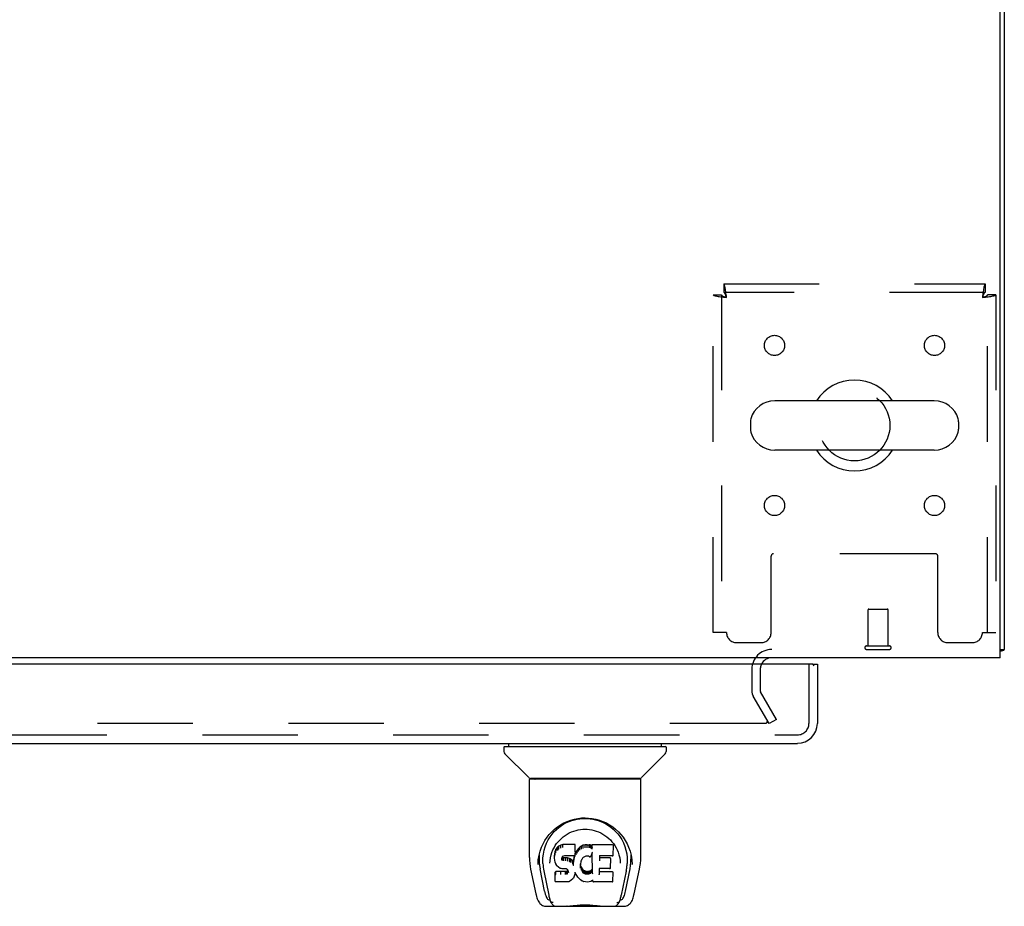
# Model space of a CAD drawing. Header units: inches. Extents: x 0 to 215, y 0 to 139.
# Tile 57 of 111: x 93 to 105, y 105 to 116. Entities that reach past the tile are written whole.
import ezdxf

# ---------------------------------------------------------------- set-up
doc = ezdxf.new("R2010")
doc.units = ezdxf.units.IN
doc.header["$LTSCALE"] = 11.804375
doc.header["$MEASUREMENT"] = 0
doc.linetypes.add('HIDDEN', pattern=[0.2, 0.1, -0.1])
doc.layers.get('0').update_dxf_attribs({"linetype": 'CONTINUOUS'})
doc.layers.add('DEFAULT_2', color=8, linetype='HIDDEN')
doc.layers.add('DOOR_ASSEMBLY', color=7, linetype='CONTINUOUS')

msp = doc.modelspace()

# ---------------------------------------------------------------- linework, layer by layer
at = {"color": 3, "linetype": 'Continuous'}
for p, q in [((104.798, 107.816), (104.798, 131.704)), ((104.85, 131.57), (104.85, 107.92)), ((104.798, 107.816), (64.652, 107.816))]:
    msp.add_line(p, q, dxfattribs=at)
at = {"color": 7, "linetype": 'Continuous'}
for p, q in [((103.984, 110.997), (102.009, 110.997)), ((101.709, 110.735), (101.709, 110.647)), ((104.284, 110.735), (104.284, 110.647)), ((103.984, 110.385), (102.009, 110.385)), ((104.798, 107.92), (104.85, 107.92))]:
    msp.add_line(p, q, dxfattribs=at)
at = {"color": 3, "linetype": 'Continuous'}
for points in [[(104.798, 107.9), (104.798, 107.9), (104.802, 107.901), (104.807, 107.902), (104.811, 107.903), (104.815, 107.904)], [(104.815, 107.904), (104.822, 107.906), (104.826, 107.907), (104.829, 107.907), (104.832, 107.908), (104.835, 107.909), (104.838, 107.91), (104.841, 107.911), (104.843, 107.911), (104.845, 107.912), (104.847, 107.914), (104.848, 107.915), (104.849, 107.916), (104.85, 107.917), (104.85, 107.919), (104.85, 107.92)]]:
    msp.add_lwpolyline(points, dxfattribs=at)
at = {"color": 7, "linetype": 'Continuous'}
for centre, radius, start, end in [((102.996, 110.691), 0.562, 32.9567, 147.0433), ((102.009, 110.691), 0.306, 90, 164.3697), ((103.984, 110.691), 0.306, 15.6303, 90), ((101.852, 110.735), 0.144, 164.3697, 180), ((104.14, 110.735), 0.144, 0, 15.6303), ((101.852, 110.647), 0.144, 180, 195.6303), ((104.14, 110.647), 0.144, 344.3697, 360), ((102.009, 110.691), 0.306, 195.6303, 270), ((103.984, 110.691), 0.306, 270, 344.3697), ((102.996, 110.691), 0.562, 212.956, 327.044)]:
    msp.add_arc(centre, radius, start, end, dxfattribs=at)
at = {"color": 3, "linetype": 'Continuous'}
msp.add_arc((101.972, 107.674), 0.142, 90, 153.5334, dxfattribs=at)
at = {"layer": 'DEFAULT_2', "color": 8, "linetype": 'HIDDEN'}
for p, q in [((101.38, 112.441), (104.612, 112.441)), ((101.38, 112.441), (101.38, 112.337)), ((104.612, 112.337), (101.38, 112.337)), ((104.612, 112.441), (104.612, 112.337)), ((101.246, 112.307), (101.35, 112.307)), ((101.246, 108.129), (101.246, 112.307)), ((101.35, 112.307), (101.35, 108.129)), ((104.746, 112.307), (104.642, 112.307)), ((104.642, 108.129), (104.642, 112.307)), ((104.746, 112.307), (104.746, 108.129)), ((101.965, 108.129), (101.965, 109.074)), ((103.997, 109.104), (101.995, 109.104)), ((104.027, 108.129), (104.027, 109.074)), ((103.164, 107.963), (103.164, 108.41)), ((103.174, 108.42), (103.402, 108.42)), ((103.412, 107.963), (103.412, 108.41)), ((101.413, 108.129), (101.246, 108.129)), ((104.579, 108.129), (104.746, 108.129)), ((101.538, 108.004), (101.84, 108.004)), ((103.146, 107.963), (103.43, 107.963)), ((104.152, 108.004), (104.454, 108.004)), ((103.146, 107.92), (103.43, 107.92)), ((101.725, 107.674), (101.725, 107.412)), ((101.829, 107.674), (101.829, 107.412)), ((101.94, 107.003), (101.743, 107.343)), ((102.03, 107.055), (101.834, 107.395)), ((101.894, 107.003), (67.557, 107.003)), ((102.03, 107.055), (101.94, 107.003))]:
    msp.add_line(p, q, dxfattribs=at)
for points in [[(101.413, 112.274), (101.411, 112.293), (101.408, 112.311), (101.406, 112.329), (101.404, 112.346), (101.401, 112.363), (101.399, 112.378), (101.397, 112.392), (101.394, 112.405), (101.392, 112.415), (101.39, 112.424), (101.387, 112.432), (101.385, 112.437), (101.382, 112.44), (101.38, 112.441)], [(101.413, 112.274), (101.411, 112.281), (101.408, 112.288), (101.406, 112.295), (101.404, 112.301), (101.401, 112.308), (101.399, 112.313), (101.397, 112.319), (101.394, 112.323), (101.392, 112.327), (101.39, 112.331), (101.387, 112.333), (101.385, 112.335), (101.382, 112.337), (101.38, 112.337)], [(104.612, 112.441), (104.61, 112.44), (104.607, 112.437), (104.605, 112.432), (104.603, 112.424), (104.6, 112.415), (104.598, 112.405), (104.596, 112.392), (104.593, 112.378), (104.591, 112.363), (104.589, 112.346), (104.586, 112.329), (104.584, 112.311), (104.581, 112.293), (104.579, 112.274)], [(104.612, 112.337), (104.61, 112.337), (104.607, 112.335), (104.605, 112.333), (104.603, 112.331), (104.6, 112.327), (104.598, 112.323), (104.596, 112.319), (104.593, 112.313), (104.591, 112.308), (104.589, 112.301), (104.586, 112.295), (104.584, 112.288), (104.581, 112.281), (104.579, 112.274)], [(101.246, 112.307), (101.247, 112.305), (101.25, 112.302), (101.256, 112.3), (101.263, 112.298), (101.272, 112.295), (101.283, 112.293), (101.295, 112.291), (101.309, 112.288), (101.324, 112.286), (101.341, 112.283), (101.358, 112.281), (101.376, 112.279), (101.394, 112.276), (101.413, 112.274)], [(101.35, 112.307), (101.351, 112.305), (101.352, 112.302), (101.354, 112.3), (101.356, 112.298), (101.36, 112.295), (101.364, 112.293), (101.369, 112.291), (101.374, 112.288), (101.38, 112.286), (101.386, 112.283), (101.392, 112.281), (101.399, 112.279), (101.406, 112.276), (101.413, 112.274)], [(104.579, 112.274), (104.598, 112.276), (104.616, 112.279), (104.634, 112.281), (104.652, 112.283), (104.668, 112.286), (104.683, 112.288), (104.697, 112.291), (104.71, 112.293), (104.721, 112.295), (104.73, 112.298), (104.737, 112.3), (104.742, 112.302), (104.745, 112.305), (104.746, 112.307)], [(104.579, 112.274), (104.586, 112.276), (104.593, 112.279), (104.6, 112.281), (104.606, 112.283), (104.613, 112.286), (104.618, 112.288), (104.624, 112.291), (104.628, 112.293), (104.632, 112.295), (104.636, 112.298), (104.639, 112.3), (104.641, 112.302), (104.642, 112.305), (104.642, 112.307)], [(101.914, 107.021), (101.914, 107.02), (101.913, 107.018), (101.913, 107.017), (101.912, 107.015), (101.912, 107.013), (101.911, 107.012), (101.909, 107.01), (101.908, 107.009), (101.907, 107.008), (101.905, 107.007), (101.903, 107.006), (101.902, 107.005), (101.9, 107.004), (101.898, 107.004), (101.896, 107.004), (101.894, 107.003)], [(101.911, 107.029), (101.912, 107.027), (101.913, 107.025), (101.913, 107.024), (101.914, 107.022), (101.914, 107.021)]]:
    msp.add_lwpolyline(points, dxfattribs=at)
for centre, radius in [((102.007, 111.681), 0.125), ((103.986, 111.681), 0.125), ((102.996, 110.691), 0.438), ((102.007, 109.701), 0.125), ((103.986, 109.701), 0.125)]:
    msp.add_circle(centre, radius, dxfattribs=at)
for centre, radius, start, end in [((101.995, 109.074), 0.03, 90, 180), ((103.997, 109.074), 0.03, 0, 90), ((103.174, 108.41), 0.01, 90, 180), ((103.402, 108.41), 0.01, 0, 90), ((101.538, 108.129), 0.125, 180, 270), ((101.84, 108.129), 0.125, 270, 360), ((104.152, 108.129), 0.125, 180, 270), ((104.454, 108.129), 0.125, 270, 360), ((103.146, 107.942), 0.0215, 90, 270), ((103.43, 107.942), 0.0215, 270, 90), ((101.972, 107.674), 0.246, 90, 180), ((101.972, 107.674), 0.142, 153.5334, 180), ((101.862, 107.412), 0.137, 180, 210), ((101.862, 107.412), 0.033, 180, 210)]:
    msp.add_arc(centre, radius, start, end, dxfattribs=at)
at = {"layer": 'DOOR_ASSEMBLY', "color": 3, "linetype": 'Continuous'}
for p, q in [((102.476, 107.737), (66.642, 107.737)), ((102.538, 107.737), (102.538, 107.005)), ((66.597, 106.758), (102.291, 106.758))]:
    msp.add_line(p, q, dxfattribs=at)
at = {"layer": 'DOOR_ASSEMBLY', "color": 8, "linetype": 'HIDDEN'}
for p, q in [((102.434, 107.005), (102.434, 107.737)), ((66.597, 106.862), (102.291, 106.862))]:
    msp.add_line(p, q, dxfattribs=at)
at = {"layer": 'DOOR_ASSEMBLY', "color": 7, "linetype": 'Continuous'}
for p, q in [((102.476, 107.737), (102.538, 107.737)), ((98.718, 106.719), (98.718, 106.758)), ((100.608, 106.719), (100.608, 106.758)), ((98.659, 106.711), (98.659, 106.656)), ((98.667, 106.719), (100.659, 106.719)), ((98.965, 106.334), (98.67, 106.628)), ((100.36, 106.334), (100.655, 106.628)), ((100.667, 106.711), (100.667, 106.656)), ((98.974, 105.346), (98.974, 106.309)), ((100.344, 106.317), (98.982, 106.317)), ((100.339, 106.325), (98.986, 106.325)), ((99.048, 106.325), (99.046, 106.321)), ((99.046, 106.321), (99.046, 106.321)), ((100.28, 106.321), (100.277, 106.325)), ((100.28, 106.321), (100.28, 106.321)), ((100.352, 105.346), (100.352, 106.309)), ((99.23, 105.6), (99.255, 105.635)), ((99.387, 105.506), (99.361, 105.498)), ((99.539, 105.506), (99.387, 105.506)), ((99.387, 105.469), (99.387, 105.506)), ((99.541, 105.451), (99.539, 105.506)), ((99.539, 105.471), (99.539, 105.506)), ((99.688, 105.504), (99.664, 105.502)), ((99.688, 105.504), (99.712, 105.504)), ((99.688, 105.468), (99.688, 105.504)), ((99.725, 105.502), (99.712, 105.504)), ((99.712, 105.467), (99.712, 105.504)), ((100.014, 105.518), (100.031, 105.493)), ((99.287, 105.398), (99.286, 105.373)), ((99.292, 105.423), (99.287, 105.398)), ((99.288, 105.364), (99.287, 105.398)), ((99.302, 105.448), (99.292, 105.423)), ((99.293, 105.388), (99.292, 105.423)), ((99.317, 105.47), (99.302, 105.448)), ((99.302, 105.413), (99.302, 105.448)), ((99.327, 105.479), (99.317, 105.47)), ((99.317, 105.434), (99.317, 105.47)), ((99.338, 105.487), (99.327, 105.479)), ((99.327, 105.443), (99.327, 105.479)), ((99.361, 105.498), (99.338, 105.487)), ((99.338, 105.451), (99.338, 105.487)), ((99.361, 105.461), (99.361, 105.498)), ((99.539, 105.392), (99.537, 105.378)), ((99.542, 105.398), (99.538, 105.39)), ((99.54, 105.417), (99.539, 105.392)), ((99.539, 105.392), (99.539, 105.392)), ((99.54, 105.417), (99.541, 105.451)), ((99.553, 105.419), (99.542, 105.398)), ((99.542, 105.363), (99.542, 105.398)), ((99.566, 105.438), (99.553, 105.419)), ((99.553, 105.383), (99.553, 105.419)), ((99.581, 105.456), (99.566, 105.438)), ((99.567, 105.402), (99.566, 105.438)), ((99.598, 105.472), (99.581, 105.456)), ((99.582, 105.42), (99.581, 105.456)), ((99.618, 105.487), (99.598, 105.472)), ((99.599, 105.436), (99.598, 105.472)), ((99.641, 105.497), (99.618, 105.487)), ((99.618, 105.45), (99.618, 105.487)), ((99.664, 105.502), (99.641, 105.497)), ((99.641, 105.46), (99.641, 105.497)), ((99.664, 105.465), (99.664, 105.502)), ((99.688, 105.466), (99.688, 105.468)), ((99.712, 105.466), (99.712, 105.467)), ((99.724, 105.465), (99.725, 105.502)), ((99.737, 105.498), (99.725, 105.502)), ((99.751, 105.404), (99.735, 105.364)), ((99.75, 105.49), (99.737, 105.498)), ((99.737, 105.461), (99.737, 105.498)), ((99.998, 105.504), (99.749, 105.504)), ((99.75, 105.454), (99.749, 105.504)), ((99.752, 105.405), (99.751, 105.405)), ((99.751, 105.405), (99.751, 105.405)), ((99.751, 105.405), (99.751, 105.404)), ((99.755, 105.151), (99.751, 105.404)), ((99.753, 105.41), (99.752, 105.409)), ((99.752, 105.409), (99.752, 105.407)), ((99.752, 105.407), (99.752, 105.406)), ((99.752, 105.406), (99.752, 105.406)), ((99.752, 105.406), (99.752, 105.405)), ((99.752, 105.405), (99.752, 105.405)), ((99.753, 105.412), (99.753, 105.41)), ((100.012, 105.379), (100.014, 105.487)), ((100.219, 105.424), (100.232, 105.373)), ((99.081, 105.261), (99.084, 105.319)), ((99.081, 105.262), (99.081, 105.261)), ((99.084, 105.319), (99.093, 105.373)), ((99.095, 105.379), (99.094, 105.324)), ((99.142, 105.272), (99.144, 105.246)), ((99.227, 105.275), (99.227, 105.275)), ((99.286, 105.339), (99.286, 105.373)), ((99.286, 105.339), (99.286, 105.339)), ((99.288, 105.314), (99.286, 105.339)), ((99.292, 105.289), (99.288, 105.314)), ((99.288, 105.314), (99.288, 105.314)), ((99.301, 105.266), (99.292, 105.289)), ((99.292, 105.289), (99.292, 105.289)), ((99.315, 105.245), (99.301, 105.266)), ((99.301, 105.266), (99.301, 105.266)), ((99.376, 105.341), (99.375, 105.327)), ((99.378, 105.355), (99.376, 105.341)), ((99.376, 105.321), (99.376, 105.339)), ((99.377, 105.316), (99.378, 105.351)), ((99.38, 105.358), (99.378, 105.354)), ((99.38, 105.347), (99.378, 105.351)), ((99.383, 105.36), (99.38, 105.358)), ((99.384, 105.345), (99.38, 105.347)), ((99.38, 105.311), (99.38, 105.347)), ((99.394, 105.364), (99.383, 105.36)), ((99.396, 105.341), (99.384, 105.345)), ((99.384, 105.308), (99.384, 105.345)), ((99.408, 105.365), (99.394, 105.364)), ((99.395, 105.303), (99.396, 105.305)), ((99.419, 105.342), (99.396, 105.341)), ((99.396, 105.305), (99.396, 105.341)), ((99.521, 105.365), (99.408, 105.365)), ((99.408, 105.365), (99.408, 105.365)), ((99.444, 105.341), (99.419, 105.342)), ((99.419, 105.305), (99.419, 105.342)), ((99.419, 105.304), (99.419, 105.305)), ((99.443, 105.303), (99.444, 105.304)), ((99.469, 105.335), (99.444, 105.341)), ((99.444, 105.304), (99.444, 105.341)), ((99.481, 105.33), (99.469, 105.335)), ((99.469, 105.298), (99.469, 105.335)), ((99.492, 105.322), (99.481, 105.33)), ((99.481, 105.293), (99.481, 105.33)), ((99.511, 105.304), (99.492, 105.322)), ((99.492, 105.285), (99.492, 105.322)), ((99.51, 105.268), (99.511, 105.304)), ((99.52, 105.289), (99.511, 105.304)), ((99.521, 105.365), (99.52, 105.365)), ((99.523, 105.331), (99.52, 105.289)), ((99.52, 105.253), (99.52, 105.289)), ((99.532, 105.366), (99.521, 105.365)), ((99.527, 105.354), (99.523, 105.331)), ((99.524, 105.297), (99.523, 105.331)), ((99.53, 105.366), (99.527, 105.354)), ((99.528, 105.319), (99.527, 105.354)), ((99.537, 105.378), (99.533, 105.366)), ((99.534, 105.341), (99.533, 105.367)), ((99.537, 105.378), (99.537, 105.378)), ((99.605, 105.266), (99.604, 105.24)), ((99.609, 105.292), (99.605, 105.266)), ((99.606, 105.262), (99.605, 105.267)), ((99.605, 105.228), (99.606, 105.262)), ((99.608, 105.251), (99.606, 105.262)), ((99.613, 105.303), (99.609, 105.292)), ((99.618, 105.314), (99.612, 105.303)), ((99.632, 105.336), (99.618, 105.314)), ((99.639, 105.345), (99.632, 105.336)), ((99.648, 105.351), (99.639, 105.345)), ((99.672, 105.361), (99.648, 105.351)), ((99.683, 105.364), (99.672, 105.361)), ((99.694, 105.363), (99.682, 105.364)), ((99.705, 105.361), (99.694, 105.363)), ((99.717, 105.356), (99.705, 105.361)), ((99.998, 105.365), (99.84, 105.365)), ((99.841, 105.365), (99.84, 105.306)), ((99.967, 105.341), (99.84, 105.341)), ((99.979, 105.22), (99.98, 105.328)), ((100.096, 105.306), (100.098, 105.275)), ((100.098, 105.275), (100.098, 105.275)), ((100.231, 105.379), (100.231, 105.324)), ((100.244, 105.261), (100.244, 105.262)), ((98.989, 105.202), (99.054, 104.897)), ((99.162, 104.929), (99.106, 105.206)), ((99.152, 105.181), (99.214, 104.878)), ((99.3, 105.173), (99.292, 105.165)), ((99.294, 105.052), (99.292, 105.165)), ((99.362, 105.173), (99.3, 105.173)), ((99.3, 105.136), (99.3, 105.173)), ((99.315, 105.245), (99.315, 105.244)), ((99.333, 105.226), (99.315, 105.244)), ((99.354, 105.212), (99.333, 105.226)), ((99.333, 105.226), (99.333, 105.226)), ((99.367, 105.208), (99.354, 105.212)), ((99.354, 105.212), (99.354, 105.212)), ((99.422, 105.174), (99.362, 105.173)), ((99.362, 105.136), (99.362, 105.173)), ((99.38, 105.206), (99.367, 105.208)), ((99.367, 105.208), (99.367, 105.208)), ((99.427, 105.205), (99.38, 105.206)), ((99.436, 105.175), (99.422, 105.174)), ((99.422, 105.137), (99.422, 105.174)), ((99.427, 105.205), (99.428, 105.206)), ((99.434, 105.205), (99.427, 105.205)), ((99.439, 105.203), (99.434, 105.205)), ((99.44, 105.177), (99.436, 105.175)), ((99.436, 105.138), (99.436, 105.175)), ((99.444, 105.199), (99.439, 105.203)), ((99.445, 105.182), (99.44, 105.177)), ((99.441, 105.141), (99.44, 105.177)), ((99.448, 105.195), (99.444, 105.199)), ((99.451, 105.189), (99.445, 105.182)), ((99.445, 105.145), (99.445, 105.182)), ((99.454, 105.183), (99.448, 105.195)), ((99.454, 105.157), (99.453, 105.183)), ((99.456, 105.169), (99.454, 105.183)), ((99.456, 105.163), (99.455, 105.173)), ((99.522, 105.246), (99.521, 105.247)), ((99.539, 105.15), (99.532, 105.126)), ((99.539, 105.161), (99.539, 105.162)), ((99.539, 105.16), (99.539, 105.161)), ((99.539, 105.161), (99.539, 105.161)), ((99.539, 105.159), (99.539, 105.16)), ((99.539, 105.16), (99.539, 105.16)), ((99.54, 105.158), (99.539, 105.15)), ((99.539, 105.15), (99.539, 105.15)), ((99.56, 105.122), (99.54, 105.158)), ((99.618, 105.227), (99.608, 105.251)), ((99.608, 105.216), (99.608, 105.251)), ((99.617, 105.191), (99.618, 105.227)), ((99.63, 105.204), (99.618, 105.227)), ((99.638, 105.195), (99.63, 105.204)), ((99.63, 105.169), (99.63, 105.204)), ((99.648, 105.186), (99.638, 105.195)), ((99.638, 105.159), (99.638, 105.195)), ((99.647, 105.15), (99.648, 105.186)), ((99.658, 105.18), (99.648, 105.186)), ((99.657, 105.143), (99.658, 105.18)), ((99.669, 105.175), (99.658, 105.18)), ((99.681, 105.173), (99.669, 105.175)), ((99.669, 105.138), (99.669, 105.175)), ((99.681, 105.173), (99.693, 105.172)), ((99.681, 105.136), (99.681, 105.173)), ((99.706, 105.174), (99.693, 105.172)), ((99.694, 105.136), (99.693, 105.172)), ((99.718, 105.178), (99.706, 105.174)), ((99.706, 105.137), (99.706, 105.174)), ((99.729, 105.183), (99.718, 105.178)), ((99.718, 105.141), (99.718, 105.178)), ((99.739, 105.191), (99.729, 105.183)), ((99.729, 105.147), (99.729, 105.183)), ((99.74, 105.154), (99.739, 105.191)), ((99.758, 105.143), (99.757, 105.144)), ((99.839, 105.209), (99.838, 105.135)), ((99.967, 105.209), (99.839, 105.209)), ((99.999, 105.17), (99.839, 105.17)), ((100.007, 105.053), (100.009, 105.159)), ((100.172, 105.178), (100.111, 104.878)), ((100.163, 104.929), (100.22, 105.206)), ((100.271, 104.897), (100.336, 105.202)), ((99.301, 105.044), (99.294, 105.051)), ((99.447, 105.044), (99.301, 105.044)), ((99.301, 105.044), (99.301, 105.044)), ((99.362, 105.136), (99.362, 105.135)), ((99.422, 105.137), (99.422, 105.135)), ((99.46, 105.046), (99.447, 105.044)), ((99.472, 105.05), (99.46, 105.046)), ((99.492, 105.064), (99.472, 105.05)), ((99.472, 105.05), (99.472, 105.05)), ((99.51, 105.082), (99.492, 105.064)), ((99.492, 105.064), (99.492, 105.064)), ((99.517, 105.092), (99.51, 105.082)), ((99.51, 105.082), (99.51, 105.082)), ((99.518, 105.092), (99.517, 105.092)), ((99.523, 105.103), (99.518, 105.092)), ((99.532, 105.126), (99.523, 105.103)), ((99.523, 105.103), (99.523, 105.103)), ((99.532, 105.126), (99.532, 105.126)), ((99.573, 105.103), (99.56, 105.122)), ((99.56, 105.122), (99.56, 105.122)), ((99.588, 105.086), (99.573, 105.103)), ((99.573, 105.103), (99.573, 105.103)), ((99.605, 105.071), (99.588, 105.086)), ((99.588, 105.086), (99.588, 105.086)), ((99.624, 105.057), (99.605, 105.071)), ((99.605, 105.071), (99.605, 105.071)), ((99.634, 105.052), (99.624, 105.057)), ((99.624, 105.057), (99.624, 105.057)), ((99.645, 105.048), (99.634, 105.052)), ((99.634, 105.052), (99.634, 105.052)), ((99.667, 105.043), (99.645, 105.048)), ((99.69, 105.04), (99.667, 105.043)), ((99.681, 105.135), (99.681, 105.136)), ((99.713, 105.043), (99.69, 105.04)), ((99.69, 105.041), (99.69, 105.04)), ((99.694, 105.134), (99.694, 105.136)), ((99.735, 105.05), (99.713, 105.043)), ((99.754, 105.061), (99.735, 105.05)), ((99.735, 105.05), (99.735, 105.05)), ((99.759, 105.061), (99.754, 105.061)), ((99.759, 105.053), (99.759, 105.061)), ((99.999, 105.044), (99.768, 105.044)), ((99.221, 104.821), (99.228, 104.821)), ((99.228, 104.821), (99.231, 104.812)), ((99.232, 104.809), (99.231, 104.812)), ((100.093, 104.809), (100.095, 104.812)), ((100.095, 104.812), (100.097, 104.821)), ((100.097, 104.821), (100.104, 104.821)), ((99.178, 104.742), (100.147, 104.742)), ((99.392, 104.742), (99.416, 104.743)), ((99.44, 104.742), (99.438, 104.744)), ((99.885, 104.742), (99.887, 104.744))]:
    msp.add_line(p, q, dxfattribs=at)
for points in [[(99.045, 106.32), (99.044, 106.319), (99.044, 106.318), (99.043, 106.318), (99.043, 106.317), (99.044, 106.317)], [(99.046, 106.321), (99.045, 106.32), (99.045, 106.32)], [(100.281, 106.32), (100.28, 106.32), (100.28, 106.321)], [(100.282, 106.317), (100.282, 106.317), (100.282, 106.318), (100.282, 106.318), (100.281, 106.319), (100.281, 106.32)], [(99.093, 105.373), (99.106, 105.424), (99.123, 105.472), (99.143, 105.516), (99.166, 105.558), (99.192, 105.596), (99.22, 105.632), (99.251, 105.665), (99.284, 105.696), (99.32, 105.725), (99.359, 105.751), (99.4, 105.773), (99.442, 105.793), (99.486, 105.809), (99.53, 105.821), (99.575, 105.829), (99.619, 105.835), (99.663, 105.836), (99.707, 105.834), (99.751, 105.829), (99.795, 105.821), (99.84, 105.809), (99.883, 105.793), (99.926, 105.773), (99.966, 105.75), (100.005, 105.725), (100.041, 105.696), (100.075, 105.665), (100.105, 105.632), (100.133, 105.596), (100.159, 105.558), (100.182, 105.516), (100.202, 105.472), (100.219, 105.424)], [(99.311, 105.694), (99.34, 105.719), (99.371, 105.741), (99.402, 105.761)], [(99.402, 105.761), (99.434, 105.777), (99.466, 105.792), (99.498, 105.804)], [(99.498, 105.804), (99.531, 105.813), (99.564, 105.821), (99.596, 105.826), (99.629, 105.829), (99.662, 105.83), (99.694, 105.829), (99.727, 105.826), (99.759, 105.821), (99.791, 105.814)], [(99.791, 105.814), (99.824, 105.805), (99.856, 105.793), (99.888, 105.779)], [(99.888, 105.779), (99.92, 105.762), (99.951, 105.743), (99.982, 105.721), (100.011, 105.697), (100.04, 105.669), (100.067, 105.638), (100.093, 105.604), (100.116, 105.567), (100.137, 105.526), (100.155, 105.483), (100.168, 105.438), (100.178, 105.391), (100.183, 105.344)], [(99.255, 105.635), (99.282, 105.666), (99.311, 105.694)], [(99.294, 105.493), (99.311, 105.518), (99.33, 105.541), (99.349, 105.562), (99.37, 105.583), (99.393, 105.602), (99.417, 105.619), (99.442, 105.635), (99.468, 105.65), (99.495, 105.662), (99.522, 105.672), (99.551, 105.681), (99.579, 105.687), (99.607, 105.692), (99.635, 105.695), (99.662, 105.695), (99.69, 105.695), (99.718, 105.692), (99.746, 105.687), (99.774, 105.681), (99.802, 105.673), (99.83, 105.662), (99.857, 105.65), (99.884, 105.635), (99.909, 105.619), (99.932, 105.602), (99.955, 105.583), (99.976, 105.563), (99.996, 105.541), (100.014, 105.518)], [(99.142, 105.272), (99.141, 105.296), (99.142, 105.342), (99.147, 105.389), (99.156, 105.435), (99.17, 105.48), (99.187, 105.523), (99.207, 105.563), (99.23, 105.6)], [(99.235, 105.342), (99.243, 105.377), (99.253, 105.409), (99.265, 105.439)], [(99.265, 105.439), (99.279, 105.467), (99.294, 105.493)], [(99.293, 105.388), (99.293, 105.388), (99.293, 105.388), (99.294, 105.387), (99.294, 105.387), (99.294, 105.387), (99.295, 105.387)], [(99.303, 105.412), (99.303, 105.412), (99.303, 105.412), (99.303, 105.412), (99.303, 105.411), (99.304, 105.411), (99.304, 105.411)], [(99.317, 105.434), (99.317, 105.433), (99.318, 105.433), (99.318, 105.433), (99.318, 105.433), (99.318, 105.433), (99.319, 105.432)], [(99.327, 105.443), (99.327, 105.443), (99.327, 105.442), (99.327, 105.442), (99.328, 105.442), (99.328, 105.442), (99.328, 105.442)], [(99.338, 105.45), (99.338, 105.45), (99.338, 105.45), (99.338, 105.45), (99.339, 105.45), (99.339, 105.449), (99.339, 105.449)], [(99.361, 105.461), (99.361, 105.461), (99.361, 105.46), (99.361, 105.46), (99.361, 105.46), (99.362, 105.46), (99.362, 105.46)], [(99.387, 105.469), (99.387, 105.469), (99.387, 105.469), (99.387, 105.468), (99.387, 105.468), (99.387, 105.468), (99.387, 105.468)], [(99.538, 105.469), (99.538, 105.469), (99.538, 105.469), (99.538, 105.468), (99.537, 105.468), (99.537, 105.468), (99.537, 105.468)], [(99.539, 105.392), (99.539, 105.392), (99.538, 105.392), (99.538, 105.392), (99.538, 105.391), (99.537, 105.391), (99.537, 105.391)], [(99.54, 105.417), (99.54, 105.416), (99.54, 105.416), (99.539, 105.416), (99.539, 105.416), (99.539, 105.415), (99.538, 105.415)], [(99.555, 105.382), (99.555, 105.382), (99.554, 105.382), (99.554, 105.382), (99.554, 105.383), (99.554, 105.383), (99.553, 105.383)], [(99.568, 105.401), (99.568, 105.401), (99.568, 105.401), (99.567, 105.402), (99.567, 105.402), (99.567, 105.402), (99.567, 105.402)], [(99.583, 105.419), (99.583, 105.419), (99.583, 105.419), (99.582, 105.419), (99.582, 105.419), (99.582, 105.42), (99.582, 105.42)], [(99.6, 105.435), (99.6, 105.435), (99.6, 105.435), (99.599, 105.435), (99.599, 105.436), (99.599, 105.436), (99.599, 105.436)], [(99.619, 105.449), (99.619, 105.449), (99.619, 105.449), (99.619, 105.449), (99.619, 105.45), (99.619, 105.45), (99.618, 105.45)], [(99.641, 105.459), (99.641, 105.459), (99.641, 105.459), (99.641, 105.459), (99.641, 105.459), (99.641, 105.46), (99.641, 105.46)], [(99.665, 105.464), (99.665, 105.464), (99.664, 105.464), (99.664, 105.464), (99.664, 105.465), (99.664, 105.465), (99.664, 105.465)], [(99.724, 105.464), (99.724, 105.464), (99.724, 105.464), (99.724, 105.464), (99.724, 105.465), (99.724, 105.465), (99.724, 105.465)], [(99.736, 105.46), (99.736, 105.46), (99.737, 105.46), (99.737, 105.46), (99.737, 105.461), (99.737, 105.461), (99.737, 105.461)], [(99.752, 105.466), (99.752, 105.466), (99.751, 105.466), (99.751, 105.466), (99.751, 105.466), (99.751, 105.467), (99.751, 105.467)], [(99.752, 105.449), (99.752, 105.45), (99.752, 105.45), (99.751, 105.451), (99.751, 105.451), (99.751, 105.452), (99.751, 105.452)], [(99.751, 105.404), (99.751, 105.404), (99.751, 105.404)], [(99.751, 105.404), (99.751, 105.404), (99.751, 105.404), (99.751, 105.404)], [(100.031, 105.493), (100.046, 105.467), (100.06, 105.439)], [(100.06, 105.439), (100.072, 105.41), (100.082, 105.377), (100.091, 105.342), (100.096, 105.306)], [(98.974, 105.346), (98.974, 105.312), (98.978, 105.273), (98.983, 105.233), (98.989, 105.202)], [(99.094, 105.324), (99.095, 105.29), (99.099, 105.246), (99.106, 105.206)], [(99.227, 105.275), (99.229, 105.305), (99.235, 105.342)], [(99.286, 105.339), (99.286, 105.339), (99.287, 105.338), (99.287, 105.338), (99.287, 105.338), (99.288, 105.338), (99.288, 105.338)], [(99.288, 105.364), (99.288, 105.363), (99.288, 105.363), (99.288, 105.363), (99.289, 105.362), (99.289, 105.362), (99.29, 105.362)], [(99.288, 105.314), (99.288, 105.314), (99.288, 105.314), (99.288, 105.313), (99.289, 105.313), (99.289, 105.313), (99.29, 105.313)], [(99.292, 105.289), (99.292, 105.289), (99.293, 105.289), (99.293, 105.289), (99.293, 105.288), (99.294, 105.288)], [(99.301, 105.266), (99.302, 105.265), (99.302, 105.265), (99.303, 105.265), (99.303, 105.265)], [(99.373, 105.326), (99.374, 105.326), (99.374, 105.326), (99.375, 105.326), (99.375, 105.327), (99.375, 105.327), (99.375, 105.327)], [(99.374, 105.34), (99.375, 105.34), (99.375, 105.34), (99.376, 105.341), (99.376, 105.341), (99.376, 105.341), (99.376, 105.341)], [(99.374, 105.32), (99.374, 105.32), (99.375, 105.32), (99.375, 105.32), (99.375, 105.32), (99.376, 105.32), (99.376, 105.321)], [(99.375, 105.314), (99.376, 105.314), (99.376, 105.314), (99.376, 105.315), (99.377, 105.315), (99.377, 105.315), (99.377, 105.315)], [(99.376, 105.354), (99.377, 105.354), (99.377, 105.354), (99.378, 105.354), (99.378, 105.354), (99.378, 105.354)], [(99.378, 105.358), (99.379, 105.358), (99.379, 105.358), (99.38, 105.358), (99.38, 105.358)], [(99.379, 105.31), (99.379, 105.31), (99.379, 105.31), (99.379, 105.31), (99.38, 105.311), (99.38, 105.311), (99.38, 105.311)], [(99.382, 105.361), (99.382, 105.36), (99.382, 105.36), (99.383, 105.36), (99.383, 105.36)], [(99.383, 105.307), (99.383, 105.307), (99.383, 105.307), (99.383, 105.307), (99.384, 105.307), (99.384, 105.308), (99.384, 105.308)], [(99.394, 105.364), (99.394, 105.364), (99.394, 105.364), (99.394, 105.364)], [(99.468, 105.297), (99.468, 105.297), (99.468, 105.298), (99.468, 105.298), (99.468, 105.298), (99.468, 105.298), (99.469, 105.298)], [(99.48, 105.292), (99.48, 105.292), (99.48, 105.292), (99.481, 105.292), (99.481, 105.293), (99.481, 105.293), (99.481, 105.293)], [(99.491, 105.284), (99.491, 105.284), (99.491, 105.284), (99.491, 105.285), (99.492, 105.285), (99.492, 105.285), (99.492, 105.285)], [(99.508, 105.266), (99.509, 105.266), (99.509, 105.267), (99.509, 105.267), (99.51, 105.267), (99.51, 105.267), (99.51, 105.268)], [(99.526, 105.295), (99.525, 105.295), (99.525, 105.295), (99.525, 105.296), (99.524, 105.296), (99.524, 105.296), (99.524, 105.297)], [(99.53, 105.318), (99.529, 105.318), (99.529, 105.318), (99.528, 105.318), (99.528, 105.318), (99.528, 105.319), (99.528, 105.319)], [(99.532, 105.366), (99.532, 105.366), (99.532, 105.366), (99.532, 105.366), (99.531, 105.366)], [(99.533, 105.366), (99.533, 105.366), (99.533, 105.366), (99.532, 105.366)], [(99.536, 105.34), (99.535, 105.34), (99.535, 105.34), (99.534, 105.34), (99.534, 105.341), (99.534, 105.341), (99.534, 105.341)], [(99.537, 105.378), (99.537, 105.378), (99.537, 105.378), (99.536, 105.377), (99.536, 105.377), (99.535, 105.377)], [(99.544, 105.362), (99.544, 105.362), (99.543, 105.362), (99.543, 105.362), (99.543, 105.362), (99.542, 105.363), (99.542, 105.363)], [(99.605, 105.266), (99.605, 105.266), (99.605, 105.266), (99.605, 105.266), (99.604, 105.265), (99.604, 105.265), (99.603, 105.265)], [(99.609, 105.292), (99.609, 105.292), (99.608, 105.291), (99.608, 105.291), (99.608, 105.291), (99.607, 105.291)], [(99.612, 105.303), (99.612, 105.303), (99.612, 105.303), (99.612, 105.303), (99.611, 105.303), (99.611, 105.303)], [(99.618, 105.314), (99.618, 105.314), (99.617, 105.314), (99.617, 105.314), (99.616, 105.314)], [(99.632, 105.336), (99.632, 105.336), (99.632, 105.336), (99.631, 105.336), (99.631, 105.336), (99.63, 105.336)], [(99.639, 105.345), (99.639, 105.345), (99.639, 105.345), (99.638, 105.345), (99.638, 105.345)], [(99.648, 105.351), (99.648, 105.351), (99.648, 105.351), (99.647, 105.351)], [(99.672, 105.361), (99.671, 105.361), (99.671, 105.361), (99.671, 105.361)], [(99.683, 105.364), (99.682, 105.364), (99.682, 105.364), (99.682, 105.364)], [(99.694, 105.363), (99.694, 105.363), (99.694, 105.364), (99.694, 105.364)], [(99.705, 105.361), (99.705, 105.361), (99.705, 105.361), (99.706, 105.361)], [(99.717, 105.356), (99.717, 105.356), (99.719, 105.355), (99.721, 105.355), (99.723, 105.355), (99.725, 105.356), (99.727, 105.356), (99.729, 105.357), (99.731, 105.358), (99.733, 105.36), (99.734, 105.362), (99.735, 105.363), (99.735, 105.364)], [(99.717, 105.357), (99.717, 105.356), (99.717, 105.356), (99.717, 105.356)], [(99.838, 105.303), (99.838, 105.303), (99.838, 105.303), (99.839, 105.304), (99.839, 105.304), (99.839, 105.304), (99.839, 105.304)], [(99.839, 105.365), (99.839, 105.365), (99.839, 105.365), (99.84, 105.365), (99.84, 105.365), (99.84, 105.365), (99.84, 105.365)], [(99.998, 105.365), (99.999, 105.365), (100.001, 105.365), (100.004, 105.366), (100.006, 105.367), (100.008, 105.368), (100.009, 105.37), (100.01, 105.372), (100.011, 105.374), (100.012, 105.377), (100.012, 105.379)], [(100.172, 105.178), (100.173, 105.182), (100.174, 105.184), (100.174, 105.187), (100.175, 105.19), (100.175, 105.193), (100.176, 105.196), (100.176, 105.199), (100.177, 105.202), (100.177, 105.205), (100.178, 105.208), (100.178, 105.212), (100.179, 105.215), (100.179, 105.219), (100.179, 105.222), (100.18, 105.226), (100.18, 105.23), (100.181, 105.233), (100.181, 105.237), (100.181, 105.241), (100.182, 105.245), (100.183, 105.272)], [(100.183, 105.344), (100.185, 105.296), (100.183, 105.272)], [(100.22, 105.206), (100.226, 105.246), (100.23, 105.29), (100.231, 105.324)], [(100.232, 105.373), (100.241, 105.319), (100.244, 105.261)], [(100.336, 105.202), (100.342, 105.232), (100.348, 105.272), (100.351, 105.312), (100.352, 105.346)], [(99.144, 105.246), (99.145, 105.226), (99.149, 105.202), (99.152, 105.181)], [(99.315, 105.244), (99.315, 105.244), (99.316, 105.244), (99.316, 105.244), (99.316, 105.244), (99.317, 105.244)], [(99.333, 105.226), (99.333, 105.226), (99.334, 105.226), (99.334, 105.226), (99.334, 105.226)], [(99.354, 105.212), (99.355, 105.212), (99.355, 105.213), (99.355, 105.213)], [(99.367, 105.208), (99.367, 105.208), (99.367, 105.208), (99.367, 105.208)], [(99.38, 105.206), (99.38, 105.206), (99.38, 105.206), (99.38, 105.206)], [(99.434, 105.205), (99.434, 105.205), (99.434, 105.205), (99.434, 105.205)], [(99.439, 105.203), (99.439, 105.203), (99.44, 105.203), (99.44, 105.203)], [(99.441, 105.141), (99.441, 105.14), (99.441, 105.14), (99.441, 105.14), (99.442, 105.14), (99.442, 105.14), (99.442, 105.139)], [(99.444, 105.199), (99.444, 105.199), (99.444, 105.199), (99.445, 105.199), (99.445, 105.199)], [(99.445, 105.146), (99.446, 105.145), (99.446, 105.145), (99.446, 105.145), (99.446, 105.145), (99.447, 105.144), (99.447, 105.144)], [(99.448, 105.195), (99.448, 105.195), (99.448, 105.194), (99.449, 105.194), (99.449, 105.194)], [(99.454, 105.183), (99.454, 105.183), (99.454, 105.182), (99.455, 105.182), (99.455, 105.182), (99.456, 105.182)], [(99.454, 105.157), (99.454, 105.157), (99.454, 105.156), (99.454, 105.156), (99.455, 105.156), (99.455, 105.156), (99.455, 105.156)], [(99.456, 105.169), (99.456, 105.169), (99.456, 105.169), (99.457, 105.168), (99.457, 105.168), (99.458, 105.168), (99.458, 105.168)], [(99.456, 105.163), (99.456, 105.163), (99.456, 105.162), (99.456, 105.162), (99.457, 105.162), (99.457, 105.162), (99.458, 105.162)], [(99.521, 105.247), (99.521, 105.249), (99.521, 105.25), (99.52, 105.251), (99.52, 105.252)], [(99.539, 105.15), (99.539, 105.15), (99.539, 105.149), (99.539, 105.149), (99.538, 105.149), (99.538, 105.149), (99.537, 105.149)], [(99.539, 105.162), (99.539, 105.162), (99.539, 105.163)], [(99.54, 105.158), (99.54, 105.158), (99.54, 105.158), (99.54, 105.158), (99.54, 105.159), (99.54, 105.159), (99.539, 105.159), (99.539, 105.159)], [(99.54, 105.158), (99.54, 105.158), (99.54, 105.158), (99.54, 105.158), (99.54, 105.158)], [(99.604, 105.24), (99.604, 105.24), (99.604, 105.239), (99.604, 105.239), (99.603, 105.239), (99.603, 105.239), (99.602, 105.239)], [(99.605, 105.228), (99.605, 105.227), (99.605, 105.227), (99.605, 105.227), (99.604, 105.227), (99.604, 105.226), (99.603, 105.226)], [(99.608, 105.215), (99.608, 105.215), (99.607, 105.215), (99.607, 105.215), (99.607, 105.214), (99.606, 105.214), (99.606, 105.214)], [(99.617, 105.191), (99.617, 105.191), (99.617, 105.191), (99.617, 105.19), (99.616, 105.19), (99.616, 105.19), (99.616, 105.19)], [(99.628, 105.167), (99.629, 105.167), (99.629, 105.167), (99.629, 105.168), (99.629, 105.168), (99.63, 105.168), (99.63, 105.168)], [(99.636, 105.157), (99.637, 105.158), (99.637, 105.158), (99.637, 105.158), (99.637, 105.158), (99.638, 105.158), (99.638, 105.159)], [(99.646, 105.149), (99.646, 105.149), (99.647, 105.149), (99.647, 105.149), (99.647, 105.15), (99.647, 105.15), (99.647, 105.15)], [(99.657, 105.142), (99.657, 105.142), (99.657, 105.142), (99.657, 105.142), (99.657, 105.143), (99.657, 105.143), (99.657, 105.143)], [(99.668, 105.137), (99.668, 105.137), (99.668, 105.137), (99.668, 105.138), (99.669, 105.138), (99.669, 105.138), (99.669, 105.138)], [(99.718, 105.14), (99.718, 105.14), (99.718, 105.14), (99.718, 105.141), (99.718, 105.141), (99.718, 105.141), (99.718, 105.141)], [(99.73, 105.145), (99.73, 105.146), (99.73, 105.146), (99.73, 105.146), (99.729, 105.146), (99.729, 105.147), (99.729, 105.147)], [(99.755, 105.188), (99.754, 105.189), (99.753, 105.189), (99.753, 105.19), (99.752, 105.191), (99.751, 105.191), (99.75, 105.192), (99.75, 105.192), (99.749, 105.192), (99.748, 105.192), (99.747, 105.193), (99.746, 105.193), (99.746, 105.193)], [(99.757, 105.144), (99.756, 105.147), (99.756, 105.148), (99.756, 105.15)], [(99.837, 105.21), (99.838, 105.209), (99.838, 105.209), (99.838, 105.209), (99.838, 105.209), (99.839, 105.209), (99.839, 105.209)], [(99.967, 105.209), (99.969, 105.209), (99.97, 105.209), (99.972, 105.21), (99.974, 105.211), (99.975, 105.212), (99.976, 105.213), (99.977, 105.215), (99.978, 105.216), (99.978, 105.218), (99.979, 105.22)], [(99.293, 105.129), (99.293, 105.129), (99.293, 105.129), (99.293, 105.128), (99.294, 105.128), (99.294, 105.128), (99.294, 105.128)], [(99.294, 105.052), (99.294, 105.051), (99.294, 105.051)], [(99.294, 105.051), (99.294, 105.051), (99.295, 105.051), (99.295, 105.051), (99.296, 105.051)], [(99.3, 105.136), (99.3, 105.136), (99.3, 105.135), (99.301, 105.135), (99.301, 105.135), (99.301, 105.135), (99.301, 105.135)], [(99.301, 105.044), (99.301, 105.044), (99.301, 105.044), (99.302, 105.044), (99.302, 105.045), (99.302, 105.045), (99.302, 105.045)], [(99.436, 105.138), (99.436, 105.138), (99.436, 105.137), (99.436, 105.137), (99.436, 105.137), (99.437, 105.137), (99.437, 105.137)], [(99.447, 105.044), (99.447, 105.044), (99.447, 105.044), (99.447, 105.044), (99.447, 105.045), (99.447, 105.045), (99.447, 105.045)], [(99.46, 105.046), (99.46, 105.046), (99.459, 105.046), (99.459, 105.047)], [(99.472, 105.05), (99.471, 105.05), (99.471, 105.05), (99.471, 105.051)], [(99.492, 105.064), (99.492, 105.064), (99.492, 105.064), (99.492, 105.064), (99.491, 105.065)], [(99.51, 105.082), (99.51, 105.082), (99.51, 105.081), (99.51, 105.081), (99.509, 105.081), (99.509, 105.081)], [(99.517, 105.092), (99.517, 105.092), (99.517, 105.092), (99.516, 105.092), (99.516, 105.092)], [(99.523, 105.103), (99.523, 105.103), (99.523, 105.103), (99.522, 105.103), (99.521, 105.103)], [(99.532, 105.126), (99.532, 105.126), (99.532, 105.125), (99.532, 105.125), (99.531, 105.125), (99.531, 105.125)], [(99.56, 105.122), (99.56, 105.122), (99.561, 105.122), (99.561, 105.122), (99.562, 105.122)], [(99.573, 105.103), (99.573, 105.103), (99.574, 105.103), (99.574, 105.103), (99.574, 105.103), (99.575, 105.103)], [(99.588, 105.086), (99.589, 105.086), (99.589, 105.086), (99.589, 105.086), (99.59, 105.086)], [(99.605, 105.071), (99.606, 105.071), (99.606, 105.071), (99.606, 105.071), (99.607, 105.071)], [(99.624, 105.057), (99.624, 105.057), (99.624, 105.057), (99.624, 105.057), (99.625, 105.058)], [(99.634, 105.052), (99.634, 105.052), (99.635, 105.052), (99.635, 105.053)], [(99.645, 105.048), (99.645, 105.048), (99.645, 105.049), (99.646, 105.049)], [(99.667, 105.043), (99.667, 105.043), (99.668, 105.043), (99.668, 105.043)], [(99.706, 105.136), (99.706, 105.136), (99.706, 105.137), (99.706, 105.137), (99.706, 105.137), (99.706, 105.137), (99.706, 105.137)], [(99.713, 105.044), (99.713, 105.044), (99.713, 105.043), (99.713, 105.043)], [(99.734, 105.051), (99.735, 105.05), (99.735, 105.05), (99.735, 105.05)], [(99.753, 105.062), (99.753, 105.062), (99.753, 105.062), (99.754, 105.062), (99.754, 105.061), (99.754, 105.061), (99.754, 105.061)], [(99.761, 105.062), (99.761, 105.062), (99.76, 105.062), (99.76, 105.062), (99.76, 105.061), (99.76, 105.061), (99.759, 105.061)], [(99.759, 105.053), (99.759, 105.051), (99.76, 105.049), (99.761, 105.047), (99.762, 105.046), (99.764, 105.045), (99.765, 105.045), (99.767, 105.044), (99.768, 105.044)], [(99.836, 105.131), (99.836, 105.132), (99.837, 105.132), (99.837, 105.132), (99.837, 105.132), (99.837, 105.133), (99.837, 105.133)], [(99.999, 105.044), (100, 105.044), (100.001, 105.045), (100.003, 105.045), (100.004, 105.046), (100.005, 105.048), (100.006, 105.049), (100.007, 105.051), (100.007, 105.053)], [(99.054, 104.897), (99.057, 104.884), (99.062, 104.865), (99.067, 104.848), (99.072, 104.834), (99.077, 104.82), (99.083, 104.808), (99.09, 104.796), (99.097, 104.786), (99.105, 104.776), (99.114, 104.767), (99.125, 104.759), (99.136, 104.752), (99.148, 104.747), (99.161, 104.744)], [(99.162, 104.929), (99.166, 104.912), (99.171, 104.894), (99.176, 104.877), (99.181, 104.862), (99.187, 104.85), (99.194, 104.839), (99.2, 104.831), (99.208, 104.825), (99.215, 104.822), (99.221, 104.821)], [(100.104, 104.821), (100.11, 104.822), (100.118, 104.825), (100.125, 104.831), (100.132, 104.839), (100.138, 104.85), (100.144, 104.863), (100.15, 104.877), (100.155, 104.894), (100.159, 104.912), (100.163, 104.929)], [(100.163, 104.744), (100.176, 104.747), (100.189, 104.752), (100.2, 104.759), (100.21, 104.767), (100.22, 104.775), (100.228, 104.785), (100.235, 104.796), (100.242, 104.807), (100.248, 104.82), (100.253, 104.833), (100.259, 104.848), (100.264, 104.865), (100.268, 104.884), (100.271, 104.897)], [(99.214, 104.878), (99.216, 104.867), (99.219, 104.855), (99.222, 104.843), (99.225, 104.832), (99.228, 104.821)], [(99.268, 104.79), (99.263, 104.79), (99.258, 104.791), (99.253, 104.792), (99.249, 104.793), (99.244, 104.795), (99.241, 104.798), (99.237, 104.801), (99.234, 104.805), (99.232, 104.809), (99.232, 104.809)], [(99.232, 104.809), (99.237, 104.798), (99.244, 104.786), (99.251, 104.776), (99.257, 104.768), (99.265, 104.76), (99.272, 104.754), (99.281, 104.749), (99.29, 104.745), (99.3, 104.743), (99.307, 104.742)], [(100.018, 104.742), (100.025, 104.743), (100.035, 104.745), (100.044, 104.749), (100.053, 104.754), (100.061, 104.76), (100.068, 104.768), (100.075, 104.776), (100.081, 104.786), (100.088, 104.798), (100.093, 104.809)], [(100.057, 104.79), (100.062, 104.79), (100.067, 104.791), (100.072, 104.792), (100.077, 104.793), (100.081, 104.795), (100.085, 104.798), (100.088, 104.801), (100.091, 104.805), (100.093, 104.809), (100.093, 104.809)], [(100.097, 104.821), (100.1, 104.832), (100.103, 104.843), (100.106, 104.855), (100.109, 104.868), (100.111, 104.878)], [(99.161, 104.744), (99.175, 104.742), (99.178, 104.742)], [(99.392, 104.742), (99.413, 104.743), (99.437, 104.744)], [(99.416, 104.743), (99.445, 104.745), (99.474, 104.747), (99.504, 104.75), (99.535, 104.752), (99.566, 104.755), (99.598, 104.757), (99.63, 104.758), (99.663, 104.758), (99.695, 104.758), (99.727, 104.757), (99.758, 104.755), (99.79, 104.752), (99.821, 104.75), (99.851, 104.747), (99.88, 104.745)], [(99.437, 104.744), (99.461, 104.746), (99.487, 104.749), (99.514, 104.752), (99.543, 104.754), (99.572, 104.757), (99.601, 104.759), (99.632, 104.76), (99.662, 104.76), (99.693, 104.76), (99.723, 104.759), (99.753, 104.757), (99.782, 104.754), (99.811, 104.752), (99.838, 104.749), (99.864, 104.746)], [(99.864, 104.746), (99.889, 104.744), (99.912, 104.743), (99.933, 104.742)], [(99.88, 104.745), (99.909, 104.743), (99.933, 104.742)], [(100.147, 104.742), (100.15, 104.742), (100.163, 104.744)]]:
    msp.add_lwpolyline(points, dxfattribs=at)
at = {"layer": 'DOOR_ASSEMBLY', "color": 3, "linetype": 'Continuous'}
for centre, radius, start, end in [((102.476, 107.717), 0.02, 0, 90), ((102.291, 107.005), 0.246, 270, 360)]:
    msp.add_arc(centre, radius, start, end, dxfattribs=at)
at = {"layer": 'DOOR_ASSEMBLY', "color": 8, "linetype": 'HIDDEN'}
msp.add_arc((102.291, 107.005), 0.142, 270, 360, dxfattribs=at)
at = {"layer": 'DOOR_ASSEMBLY', "color": 7, "linetype": 'Continuous'}
for centre, radius, start, end in [((98.667, 106.711), 0.00787, 90, 180), ((98.698, 106.656), 0.0394, 180, 225), ((100.627, 106.656), 0.0394, 315, 360), ((100.659, 106.711), 0.00787, 0, 90), ((98.986, 106.354), 0.0295, 225, 270), ((98.982, 106.309), 0.00787, 90, 180), ((99.155, 106.337), 0.0197, 270, 323.006), ((100.17, 106.337), 0.0197, 216.994, 270), ((100.339, 106.354), 0.0295, 270, 315), ((100.344, 106.309), 0.00787, 0, 90)]:
    msp.add_arc(centre, radius, start, end, dxfattribs=at)
for centre, major_axis, ratio, start_param, end_param in [((99.297, 105.399), (0.004, 0.0113), 0.082603, -3.358849, -3.237788), ((99.308, 105.421), (0.00493, 0.00872), 0.139701, -3.375731, -3.231538), ((99.324, 105.442), (0.00667, 0.00805), 0.161626, -3.329134, -3.201937), ((99.537, 105.471), (-0.00006, 0.00283), 0.69468, -2.388692, -1.626091), ((99.752, 105.469), (-0.00005, 0.00283), 0.694711, -4.711973, -3.921462), ((99.752, 105.453), (-0.00119, 0.00309), 0.517372, 0.955426, 1.594301), ((99.998, 105.488), (0, 0.0161), 0.999848, -1.588252, 0), ((99.373, 105.33), (-0.00245, 0.00904), 0.086305, -3.009796, -2.851612), ((99.374, 105.321), (-0.00334, 0.00617), 0.202659, -3.013778, -2.795609), ((99.375, 105.317), (-0.0051, 0.00558), 0.236803, -3.069215, -2.893885), ((99.378, 105.311), (0.00537, -0.00361), 0.301523, 0.056707, 0.196496), ((99.504, 105.275), (-0.00628, 0.00793), 0.164287, -3.076154, -2.942496), ((99.838, 105.306), (0.00005, 0.00283), 0.694711, -2.361723, -1.571213), ((99.967, 105.328), (0, 0.0133), 0.999848, -1.588252, 0), ((99.447, 105.146), (0.00623, 0.00529), 0.230667, 2.952001, 3.091843), ((99.458, 105.163), (0.00377, 0.00659), 0.191545, -3.454301, -3.256285), ((99.458, 105.171), (0.00243, 0.00802), 0.107328, -3.463611, -3.284363), ((99.522, 105.25), (-0.00129, 0.00383), 0.306196, 0.760017, 1.08509), ((99.623, 105.177), (-0.00646, 0.00915), 0.140046, -3.074302, -2.951316), ((99.746, 105.182), (0, 0.0108), 0.999848, 0, 0.641022), ((99.757, 105.148), (-0.00163, 0.00422), 0.284259, 0.65996, 1.068541), ((99.999, 105.159), (0, 0.0104), 0.999848, -1.588252, 0), ((99.294, 105.132), (0.00133, 0.0034), 0.413699, -3.931587, -3.404362), ((99.303, 105.138), (0.00243, 0.00249), 0.565489, -3.661377, -3.398136), ((99.836, 105.135), (0.00005, 0.00283), 0.694711, -2.361723, -1.571213)]:
    msp.add_ellipse(centre, major_axis=major_axis, ratio=ratio, start_param=start_param, end_param=end_param, dxfattribs=at)

doc.saveas('drawing.dxf')
